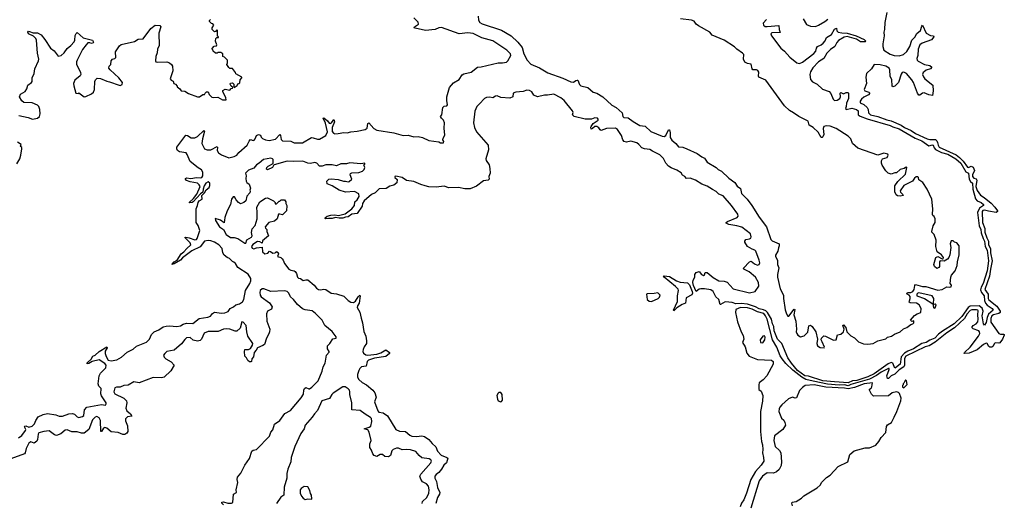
# Model space of a CAD drawing. Extents: x 2528690 to 2677062, y 911844 to 1023253.
# Tile 71 of 145: x 2584975 to 2595946, y 965513 to 970905. Entities that reach past the tile are written whole.
import ezdxf

# ---------------------------------------------------------------- set-up
doc = ezdxf.new("R2010")
doc.units = 0

msp = doc.modelspace()

# ---------------------------------------------------------------- linework, layer by layer
at = {"layer": '0CON10XD'}
for points in [[(2586475, 967425), (2586525, 967447), (2586575, 967479), (2586607, 967487), (2586645, 967492), (2586725, 967485), (2586765, 967492), (2586795, 967510), (2586835, 967521), (2586905, 967518), (2586975, 967572), (2587071, 967589), (2587100, 967600), (2587125, 967631), (2587145, 967643), (2587225, 967632), (2587262, 967638), (2587297, 967653), (2587321, 967685), (2587357, 967703), (2587385, 967725), (2587424, 967736), (2587459, 967761), (2587472, 967785), (2587492, 967885), (2587538, 967962), (2587549, 967995), (2587549, 968019), (2587519, 968069), (2587405, 968143), (2587381, 968185), (2587361, 968201), (2587345, 968209), (2587314, 968244), (2587285, 968254), (2587255, 968280), (2587239, 968305), (2587230, 968355), (2587195, 968395), (2587146, 968426), (2587105, 968440), (2587075, 968443), (2587036, 968434), (2586985, 968373), (2586892, 968328), (2586790, 968250), (2586765, 968224), (2586695, 968182), (2586672, 968175), (2586698, 968205), (2586728, 968222), (2586775, 968294), (2586805, 968316), (2586836, 968355), (2586881, 968395), (2586876, 968416), (2586815, 968478), (2586825, 968481), (2586865, 968472), (2586925, 968451), (2586944, 968455), (2586952, 968465), (2586981, 968555), (2586962, 968612), (2586943, 968643), (2586943, 968795), (2586958, 968832), (2586962, 968868), (2586975, 968885), (2587007, 968903), (2587005, 968945), (2587035, 968975), (2587051, 969009), (2587085, 969035), (2587093, 969055), (2587094, 969084), (2587075, 969096), (2587048, 969082), (2587029, 969051), (2587018, 969015), (2587017, 968983), (2586990, 968965), (2586909, 968875), (2586895, 968865), (2586872, 968862), (2586862, 968865), (2586910, 968910), (2586949, 968961), (2586986, 969046), (2586975, 969065), (2586955, 969081), (2586875, 969097), (2586835, 969112), (2586822, 969125), (2586824, 969135), (2586835, 969141), (2586883, 969133), (2586945, 969145), (2586985, 969141), (2587005, 969146), (2587017, 969165), (2587017, 969205), (2587000, 969230), (2586965, 969253), (2586875, 969325), (2586842, 969402), (2586829, 969419), (2586755, 969433), (2586735, 969448), (2586725, 969464), (2586727, 969485), (2586825, 969616), (2586845, 969615), (2586885, 969587), (2586925, 969588), (2586956, 969604), (2587028, 969668), (2587033, 969663), (2587012, 969578), (2587006, 969526), (2587035, 969465), (2587063, 969453), (2587105, 969454), (2587175, 969491), (2587180, 969485), (2587177, 969445), (2587191, 969421), (2587225, 969398), (2587305, 969364), (2587365, 969378), (2587395, 969395), (2587418, 969425), (2587509, 969505), (2587530, 969550), (2587545, 969569), (2587575, 969559), (2587588, 969562), (2587600, 969575), (2587615, 969615), (2587635, 969623), (2587658, 969618), (2587664, 969594), (2587680, 969580), (2587715, 969564), (2587755, 969559), (2587827, 969573), (2587875, 969624), (2587882, 969615), (2587890, 969570), (2587904, 969555), (2587995, 969552), (2588035, 969533), (2588127, 969533), (2588225, 969590), (2588245, 969589), (2588295, 969571), (2588315, 969571), (2588385, 969613), (2588405, 969655), (2588382, 969752), (2588357, 969805), (2588365, 969810), (2588405, 969777), (2588425, 969751), (2588435, 969748), (2588450, 969755), (2588475, 969792), (2588482, 969765), (2588458, 969702), (2588458, 969658), (2588470, 969640), (2588485, 969633), (2588523, 969637), (2588585, 969646), (2588625, 969644), (2588665, 969656), (2588735, 969661), (2588825, 969679), (2588847, 969695), (2588855, 969749), (2588865, 969756), (2588921, 969691), (2588955, 969672), (2589145, 969644), (2589246, 969614), (2589305, 969616), (2589368, 969598), (2589415, 969604), (2589465, 969590), (2589535, 969559), (2589644, 969544), (2589665, 969531), (2589697, 969533), (2589700, 969545), (2589690, 969565), (2589692, 969585), (2589713, 969617), (2589704, 969696), (2589710, 969755), (2589696, 969785), (2589673, 969805), (2589664, 969825), (2589677, 969845), (2589691, 969925), (2589705, 969941), (2589734, 969946), (2589743, 969955), (2589734, 970004), (2589735, 970045), (2589763, 970147), (2589809, 970201), (2589871, 970239), (2589905, 970289), (2589925, 970300), (2590005, 970320), (2590075, 970377), (2590115, 970380), (2590305, 970424), (2590355, 970424), (2590398, 970432), (2590415, 970445), (2590447, 970505), (2590443, 970525), (2590403, 970563), (2590245, 970667), (2590125, 970702), (2590029, 970749), (2589968, 970758), (2589873, 970745), (2589675, 970819), (2589645, 970815), (2589605, 970794), (2589495, 970784), (2589380, 970810), (2589371, 970815), (2589374, 970825), (2589417, 970853), (2589416, 970876), (2589366, 970926)], [(2590083, 970945), (2590088, 970898), (2590102, 970872), (2590127, 970857), (2590345, 970787), (2590450, 970725), (2590526, 970655), (2590573, 970595), (2590591, 970525), (2590628, 970455), (2590670, 970410), (2590765, 970369), (2590861, 970311), (2591025, 970253), (2591115, 970211), (2591145, 970209), (2591172, 970225), (2591185, 970232), (2591195, 970230), (2591212, 970182), (2591227, 970167), (2591305, 970148), (2591365, 970097), (2591405, 970085), (2591474, 970045), (2591572, 969952), (2591621, 969925), (2591656, 969896), (2591687, 969865), (2591697, 969825), (2591705, 969814), (2591755, 969812), (2591809, 969769), (2591885, 969726), (2591945, 969716), (2592009, 969659), (2592135, 969605), (2592156, 969604), (2592175, 969615), (2592205, 969677), (2592215, 969677), (2592224, 969645), (2592223, 969593), (2592240, 969560), (2592287, 969525), (2592316, 969486), (2592365, 969483), (2592410, 969465), (2592525, 969414), (2592575, 969375), (2592605, 969362), (2592636, 969316), (2592735, 969258), (2592756, 969236), (2592795, 969215), (2592877, 969137), (2592945, 969090), (2592970, 969050), (2593005, 969023), (2593018, 968968), (2593082, 968902), (2593134, 968835), (2593215, 968704), (2593297, 968595), (2593343, 968455), (2593361, 968441), (2593437, 968405), (2593439, 968385), (2593428, 968362), (2593422, 968325), (2593395, 968281), (2593395, 968265), (2593417, 968225), (2593419, 968175), (2593435, 968140), (2593417, 968065), (2593420, 968035), (2593450, 967905), (2593486, 967835), (2593484, 967795), (2593505, 967671), (2593519, 967625), (2593535, 967598), (2593545, 967599), (2593605, 967678), (2593610, 967675), (2593601, 967615), (2593623, 967545), (2593632, 967455), (2593628, 967425), (2593633, 967405), (2593647, 967387), (2593675, 967370), (2593715, 967380), (2593755, 967420), (2593767, 967493), (2593785, 967501), (2593805, 967483), (2593847, 967425), (2593863, 967345), (2593857, 967295), (2593865, 967270), (2593895, 967252), (2593940, 967245), (2593942, 967255), (2593918, 967312), (2593904, 967336), (2593910, 967355), (2593935, 967379), (2593955, 967377), (2594041, 967331), (2594073, 967337), (2594087, 967393), (2594125, 967399), (2594154, 967426), (2594160, 967455), (2594148, 967495), (2594155, 967502), (2594181, 967475), (2594191, 967425), (2594235, 967379), (2594277, 967357), (2594322, 967315), (2594375, 967292), (2594425, 967287), (2594486, 967294), (2594535, 967324), (2594625, 967348), (2594646, 967364), (2594688, 967375), (2594722, 967398), (2594786, 967425), (2594822, 967458), (2594860, 967475), (2594905, 967508), (2594928, 967515), (2594938, 967525), (2594938, 967548), (2594915, 967540), (2594900, 967555), (2594945, 967608), (2594975, 967627), (2595015, 967640), (2595019, 967685), (2594998, 967725), (2594968, 967745), (2594898, 967748), (2594887, 967757), (2594889, 967771), (2594898, 967795), (2594897, 967817), (2594885, 967834), (2594863, 967845), (2594860, 967855), (2594875, 967862), (2594905, 967862), (2594925, 967875), (2594941, 967895), (2594947, 967943), (2594955, 967951), (2595035, 967932), (2595072, 967932), (2595205, 967890), (2595253, 967897), (2595305, 967927), (2595335, 967922), (2595354, 967926), (2595356, 967946), (2595342, 967965), (2595350, 968035), (2595358, 968055), (2595400, 968105), (2595420, 968165), (2595423, 968205), (2595443, 968285), (2595442, 968385), (2595415, 968418), (2595390, 968425), (2595375, 968440), (2595355, 968440), (2595343, 968405), (2595349, 968365), (2595339, 968285), (2595329, 968255), (2595312, 968235), (2595275, 968212), (2595230, 968215), (2595223, 968207), (2595222, 968155), (2595215, 968142), (2595195, 968130), (2595168, 968155), (2595161, 968175), (2595183, 968255), (2595205, 968263), (2595255, 968238), (2595265, 968240), (2595270, 968255), (2595247, 968285), (2595196, 968315), (2595184, 968375), (2595185, 968445), (2595165, 968510), (2595140, 968535), (2595138, 968545), (2595154, 968606), (2595177, 968645), (2595174, 968685), (2595165, 968710), (2595150, 968720), (2595144, 968734), (2595150, 968795), (2595137, 968905), (2595087, 969015), (2595038, 969088), (2594995, 969120), (2594990, 969145), (2594982, 969152), (2594965, 969151), (2594945, 969139), (2594924, 969106), (2594825, 969055), (2594785, 968995), (2594790, 968980), (2594816, 968955), (2594818, 968945), (2594785, 968939), (2594755, 968941), (2594742, 968952), (2594727, 968985), (2594726, 969054), (2594760, 969100), (2594845, 969181), (2594860, 969255), (2594855, 969260), (2594845, 969258), (2594830, 969245), (2594786, 969234), (2594745, 969198), (2594725, 969198), (2594685, 969183), (2594650, 969195), (2594625, 969218), (2594584, 969284), (2594578, 969305), (2594578, 969332), (2594590, 969355), (2594640, 969370), (2594650, 969395), (2594647, 969405), (2594603, 969417), (2594535, 969394), (2594315, 969473), (2594256, 969525), (2594236, 969576), (2594206, 969606), (2594071, 969691), (2594005, 969716), (2593960, 969720), (2593935, 969713), (2593927, 969693), (2593934, 969625), (2593922, 969598), (2593915, 969591), (2593905, 969593), (2593870, 969650), (2593815, 969704), (2593770, 969730), (2593760, 969775), (2593655, 969824), (2593597, 969865), (2593553, 969893), (2593495, 969945), (2593289, 970229), (2593212, 970265), (2593206, 970276), (2593209, 970319), (2593199, 970339), (2593185, 970346), (2593145, 970345), (2593135, 970355), (2593125, 970407), (2593083, 970415), (2593055, 970430), (2593041, 970465), (2593044, 970515), (2593030, 970530), (2592966, 970575), (2592941, 970601), (2592825, 970675), (2592691, 970731), (2592665, 970765), (2592537, 970835), (2592512, 970855), (2592489, 970889), (2592460, 970900), (2592339, 970915)], [(2593703, 970913), (2593741, 970851), (2593785, 970831), (2593841, 970829), (2593877, 970843), (2593945, 970885), (2593981, 970909)], [(2594636, 970985), (2594616, 970875), (2594612, 970795), (2594604, 970765), (2594607, 970725), (2594594, 970634), (2594593, 970605), (2594604, 970565), (2594675, 970521), (2594720, 970505), (2594775, 970500), (2594824, 970515), (2594860, 970550), (2594894, 970605), (2594916, 970675), (2594949, 970711), (2594971, 970749), (2595013, 970785), (2595025, 970832), (2595035, 970842), (2595075, 970755), (2595125, 970729), (2595155, 970726), (2595159, 970715), (2595135, 970681), (2595029, 970641), (2595006, 970625), (2594986, 970575), (2594983, 970505), (2594972, 970472), (2594974, 970455), (2594985, 970441), (2595055, 970404), (2595115, 970392), (2595137, 970377), (2595122, 970358), (2595075, 970340), (2595052, 970325), (2595042, 970315), (2595036, 970295), (2595045, 970266), (2595062, 970245), (2595148, 970175), (2595153, 970113), (2595145, 970059), (2595105, 970067), (2595052, 970088), (2595036, 970084), (2595005, 970062), (2594993, 970063), (2594977, 970087), (2594935, 970203), (2594915, 970235), (2594855, 970304), (2594825, 970319), (2594809, 970315), (2594795, 970297), (2594767, 970203), (2594725, 970162), (2594705, 970156), (2594698, 970168), (2594691, 970235), (2594673, 970275), (2594670, 970345), (2594664, 970364), (2594625, 970387), (2594562, 970402), (2594494, 970406), (2594465, 970356), (2594410, 970305), (2594401, 970265), (2594411, 970195), (2594385, 970125), (2594392, 970112), (2594436, 970095), (2594447, 970085), (2594433, 970065), (2594380, 970040), (2594355, 970018), (2594339, 969995), (2594339, 969979), (2594379, 969959), (2594416, 969925), (2594429, 969905), (2594433, 969865), (2594455, 969845), (2594535, 969825), (2594635, 969787), (2594686, 969776), (2594798, 969728), (2594835, 969703), (2594909, 969669), (2594955, 969635), (2595085, 969575), (2595115, 969568), (2595178, 969568), (2595195, 969555), (2595203, 969537), (2595209, 969505), (2595221, 969485), (2595408, 969398), (2595448, 969368), (2595488, 969328), (2595535, 969259), (2595545, 969257), (2595575, 969272), (2595599, 969259), (2595614, 969225), (2595592, 969175), (2595592, 969155), (2595605, 969138), (2595631, 969131), (2595641, 969115), (2595629, 969045), (2595645, 968999), (2595679, 968949), (2595722, 968922), (2595798, 968858), (2595842, 968815), (2595871, 968775), (2595869, 968765), (2595855, 968757), (2595769, 968769), (2595725, 968783), (2595705, 968777), (2595699, 968765), (2595703, 968645), (2595729, 968575), (2595729, 968535), (2595752, 968472), (2595768, 968435), (2595770, 968395), (2595793, 968355), (2595791, 968305), (2595811, 968215), (2595791, 968125), (2595781, 968045), (2595727, 967895), (2595765, 967845), (2595766, 967795), (2595772, 967782), (2595861, 967711), (2595900, 967655), (2595899, 967641), (2595885, 967628), (2595825, 967616), (2595805, 967602), (2595794, 967575), (2595795, 967532), (2595885, 967408), (2595905, 967398), (2595938, 967398), (2595944, 967395), (2595946, 967386), (2595926, 967344), (2595895, 967304), (2595883, 967297), (2595845, 967301), (2595835, 967296), (2595818, 967262), (2595806, 967254), (2595785, 967255), (2595775, 967261), (2595755, 967295), (2595745, 967299)], [(2584965, 969837), (2585070, 969815), (2585116, 969796), (2585175, 969807), (2585197, 969825), (2585203, 969855), (2585200, 969905), (2585189, 969935), (2585175, 969950), (2585115, 969976), (2585020, 969980), (2584999, 969999), (2584974, 970045), (2584985, 970073), (2585036, 970105), (2585056, 970135), (2585064, 970176), (2585108, 970205), (2585113, 970217), (2585113, 970255), (2585137, 970303), (2585144, 970355), (2585186, 970445), (2585187, 970465), (2585173, 970533), (2585163, 970675), (2585155, 970695), (2585129, 970719), (2585073, 970745), (2585066, 970765), (2585073, 970777), (2585085, 970774), (2585125, 970759), (2585175, 970757), (2585215, 970734), (2585254, 970684), (2585317, 970587), (2585358, 970558), (2585405, 970497), (2585437, 970505), (2585469, 970535), (2585505, 970584), (2585544, 970615), (2585582, 970658), (2585591, 970675), (2585593, 970727), (2585605, 970752), (2585615, 970760), (2585682, 970702), (2585787, 970675), (2585796, 970655), (2585792, 970645), (2585775, 970640), (2585755, 970648), (2585735, 970647), (2585714, 970626), (2585676, 970574), (2585614, 970455), (2585607, 970435), (2585607, 970407), (2585653, 970315), (2585658, 970295), (2585650, 970280), (2585589, 970231), (2585576, 970194), (2585577, 970167), (2585600, 970085), (2585625, 970082), (2585635, 970090), (2585693, 970043), (2585712, 970048), (2585775, 970078), (2585798, 970095), (2585807, 970125), (2585812, 970215), (2585820, 970235), (2585838, 970252), (2585875, 970248), (2585945, 970218), (2585975, 970212), (2586083, 970173), (2586095, 970170), (2586118, 970182), (2586120, 970205), (2586078, 970255), (2585982, 970345), (2585970, 970365), (2585972, 970385), (2585990, 970405), (2585993, 970447), (2586010, 970465), (2586035, 970472), (2586047, 970483), (2586042, 970545), (2586087, 970613), (2586105, 970628), (2586255, 970660), (2586295, 970686), (2586349, 970691), (2586437, 970805), (2586485, 970842), (2586535, 970839), (2586546, 970826), (2586526, 970755), (2586528, 970615), (2586512, 970575), (2586508, 970535), (2586491, 970495), (2586487, 970445), (2586493, 970435), (2586505, 970432), (2586615, 970436), (2586644, 970424), (2586666, 970406)], [(2586666, 970406), (2586677, 970385), (2586683, 970335), (2586652, 970245), (2586662, 970232), (2586685, 970220), (2586692, 970192), (2586710, 970185), (2586730, 970165), (2586730, 970155), (2586760, 970135), (2586773, 970113), (2586815, 970108), (2586855, 970081), (2586955, 970043), (2586977, 970043), (2587015, 970070), (2587035, 970070), (2587040, 970085), (2587055, 970100), (2587075, 970100), (2587085, 970070), (2587115, 970042), (2587135, 970038), (2587182, 970042), (2587235, 970012), (2587275, 970010), (2587272, 970035), (2587238, 970105), (2587240, 970115), (2587265, 970130), (2587315, 970120), (2587332, 970138), (2587345, 970140), (2587348, 970148), (2587332, 970162), (2587320, 970185), (2587325, 970198), (2587345, 970200), (2587360, 970185), (2587360, 970155), (2587365, 970150), (2587398, 970172), (2587405, 970190), (2587418, 970192), (2587428, 970202), (2587430, 970235), (2587450, 970255), (2587450, 970265), (2587382, 970302), (2587380, 970315), (2587345, 970360), (2587315, 970360), (2587305, 970370), (2587282, 970405), (2587290, 970425), (2587290, 970455), (2587258, 970488), (2587240, 970495), (2587240, 970525), (2587215, 970540), (2587185, 970540), (2587175, 970530), (2587155, 970530), (2587130, 970555), (2587128, 970568), (2587120, 970575), (2587120, 970585), (2587142, 970608), (2587168, 970612), (2587170, 970625), (2587158, 970665), (2587160, 970695), (2587175, 970710), (2587188, 970702), (2587190, 970715), (2587180, 970725), (2587180, 970785), (2587170, 970790), (2587158, 970772), (2587145, 970770), (2587120, 970795), (2587120, 970815), (2587140, 970845), (2587128, 970858), (2587112, 970862), (2587090, 970885), (2587090, 970895), (2587100, 970905)], [(2593296, 970905), (2593258, 970865), (2593262, 970845), (2593280, 970830), (2593305, 970827), (2593435, 970840), (2593436, 970796), (2593448, 970762), (2593355, 970758), (2593345, 970745), (2593352, 970725), (2593455, 970587), (2593495, 970553), (2593555, 970485), (2593633, 970423), (2593665, 970417), (2593699, 970431), (2593822, 970528), (2593844, 970555), (2593854, 970586), (2593864, 970606), (2593906, 970624), (2593928, 970642), (2593951, 970669), (2593966, 970705), (2594020, 970740), (2594055, 970799), (2594075, 970809), (2594080, 970780), (2594095, 970765), (2594135, 970757), (2594195, 970755), (2594296, 970725), (2594383, 970685), (2594403, 970665), (2594395, 970657), (2594345, 970657), (2594297, 970687), (2594193, 970717), (2594160, 970710), (2594099, 970671), (2594080, 970650), (2594057, 970605), (2594009, 970571), (2593970, 970530), (2593935, 970471), (2593877, 970433), (2593813, 970367), (2593787, 970323), (2593780, 970295), (2593788, 970238), (2593810, 970210), (2593860, 970185), (2593921, 970131), (2593996, 970105), (2594013, 970083), (2594038, 970018), (2594053, 970003), (2594085, 970009), (2594112, 970025), (2594121, 970045), (2594117, 970085), (2594125, 970093), (2594155, 970079), (2594185, 970094), (2594205, 970094), (2594211, 970085), (2594211, 970025), (2594189, 969975), (2594185, 969935), (2594177, 969915), (2594182, 969905), (2594245, 969919), (2594300, 969905), (2594319, 969889), (2594318, 969845), (2594339, 969829), (2594419, 969799), (2594674, 969725), (2594705, 969709), (2594775, 969688), (2594951, 969585)], [(2594951, 969585), (2595025, 969553), (2595105, 969497), (2595145, 969508), (2595153, 969505), (2595165, 969475), (2595179, 969459), (2595245, 969425), (2595315, 969407), (2595406, 969355), (2595461, 969305), (2595517, 969207), (2595545, 969194), (2595556, 969125), (2595570, 969100), (2595592, 969082), (2595596, 969016), (2595626, 968906), (2595644, 968884), (2595689, 968865), (2595714, 968845), (2595715, 968835), (2595668, 968802), (2595647, 968755), (2595667, 968607), (2595686, 968566), (2595689, 968529), (2595709, 968465), (2595724, 968434), (2595733, 968375), (2595753, 968335), (2595768, 968215), (2595753, 968105), (2595709, 967965), (2595687, 967923), (2595682, 967892), (2595690, 967865), (2595722, 967825), (2595725, 967775), (2595736, 967746), (2595755, 967724), (2595809, 967685), (2595821, 967665), (2595769, 967621), (2595754, 967586), (2595745, 967528), (2595725, 967500), (2595713, 967513), (2595699, 967605), (2595710, 967655), (2595698, 967688), (2595665, 967716), (2595565, 967710), (2595543, 967697), (2595471, 967595), (2595387, 967513), (2595258, 967432), (2595212, 967398), (2595172, 967355), (2595117, 967333), (2595075, 967306), (2595025, 967296), (2594934, 967235), (2594870, 967210), (2594833, 967187), (2594795, 967145), (2594784, 967065), (2594735, 967022), (2594725, 967021), (2594704, 967074), (2594685, 967083), (2594652, 967068), (2594495, 966955), (2594425, 966924), (2594304, 966884), (2594255, 966879), (2594205, 966857), (2594055, 966867), (2593925, 966879), (2593765, 966931), (2593725, 966935), (2593640, 966995), (2593573, 967075), (2593535, 967135), (2593468, 967295), (2593420, 967345), (2593381, 967435), (2593376, 967485), (2593362, 967515), (2593352, 967565), (2593309, 967639), (2593289, 967659), (2593262, 967672), (2593215, 967682), (2593175, 967705), (2593085, 967732), (2593015, 967742), (2592955, 967737), (2592912, 967752), (2592875, 967755), (2592835, 967758), (2592785, 967728), (2592780, 967730), (2592766, 967786), (2592731, 967815), (2592701, 967875), (2592675, 967893), (2592605, 967906), (2592565, 967905), (2592545, 967899), (2592514, 967874), (2592481, 967941), (2592475, 967975), (2592479, 968001), (2592498, 968035), (2592499, 968065), (2592511, 968085), (2592546, 968096), (2592570, 968065), (2592595, 968054), (2592605, 968061), (2592614, 968086), (2592635, 968086), (2592701, 968031), (2592765, 967995), (2592825, 967991), (2592858, 967978), (2592925, 967903), (2593105, 967860), (2593168, 967875), (2593210, 967935), (2593206, 967975), (2593173, 968033), (2593102, 968092), (2593044, 968124), (2593040, 968135), (2593108, 968205), (2593125, 968213), (2593162, 968182), (2593195, 968169), (2593213, 968175), (2593221, 968195), (2593216, 968225), (2593176, 968325), (2593165, 968336), (2593135, 968346), (2593086, 968375), (2593056, 968425), (2593054, 968435), (2593065, 968453), (2593105, 968460), (2593120, 968470), (2593126, 968485), (2593119, 968519), (2593020, 968590), (2592966, 968606), (2592875, 968622), (2592848, 968635), (2592846, 968645), (2592862, 968655), (2592971, 968699), (2592980, 968715), (2592976, 968735), (2592905, 968834), (2592815, 968940), (2592765, 968961), (2592735, 968989), (2592695, 969012), (2592635, 969049), (2592575, 969071), (2592505, 969114), (2592445, 969137), (2592405, 969134), (2592385, 969156), (2592361, 969171), (2592345, 969197), (2592297, 969227), (2592235, 969252), (2592205, 969271), (2592175, 969305), (2592147, 969357), (2592108, 969398), (2592025, 969438), (2591995, 969459), (2591935, 969465), (2591906, 969475), (2591875, 969515), (2591851, 969531), (2591785, 969551), (2591735, 969538), (2591712, 969545), (2591696, 969565), (2591682, 969615), (2591635, 969679), (2591615, 969696), (2591515, 969690), (2591455, 969669), (2591443, 969675), (2591429, 969699), (2591405, 969713), (2591385, 969713), (2591358, 969692), (2591344, 969685), (2591337, 969705), (2591341, 969715), (2591365, 969747), (2591419, 969785), (2591421, 969795), (2591414, 969805), (2591385, 969810), (2591345, 969797), (2591275, 969797), (2591154, 969825), (2591134, 969845), (2591141, 969869), (2591135, 969888), (2591040, 970005), (2591005, 970032), (2590925, 970074), (2590857, 970063), (2590823, 970063), (2590745, 970046), (2590704, 970064), (2590682, 970102), (2590654, 970115), (2590625, 970120), (2590585, 970103), (2590504, 970096), (2590473, 970087), (2590468, 970045), (2590435, 970031), (2590335, 970037), (2590295, 970054), (2590275, 970053), (2590245, 970032), (2590215, 970040), (2590175, 970036), (2590154, 970025), (2590098, 969968), (2590067, 969935), (2590045, 969885), (2590031, 969755), (2590042, 969702), (2590066, 969656), (2590194, 969504), (2590198, 969455), (2590167, 969355), (2590172, 969335), (2590205, 969285), (2590215, 969245), (2590217, 969193), (2590203, 969155), (2590205, 969125), (2590195, 969114), (2590143, 969107), (2590065, 969049), (2589995, 969019), (2589935, 969019), (2589865, 969035), (2589755, 969029), (2589705, 969049), (2589615, 969036), (2589535, 969042), (2589493, 969053), (2589445, 969066), (2589365, 969100), (2589285, 969111), (2589235, 969146), (2589165, 969160), (2589154, 969156), (2589154, 969145), (2589182, 969122), (2589178, 969085), (2589145, 969059), (2589101, 969049), (2589058, 969022), (2588981, 969019), (2588936, 968975), (2588895, 968957), (2588812, 968885), (2588796, 968855), (2588791, 968825), (2588735, 968744), (2588675, 968736), (2588635, 968707), (2588605, 968704), (2588575, 968692), (2588535, 968691), (2588495, 968700), (2588455, 968688), (2588415, 968690), (2588385, 968683), (2588378, 968688), (2588378, 968695), (2588402, 968715), (2588440, 968725), (2588485, 968729), (2588527, 968723), (2588600, 968740), (2588675, 968797), (2588707, 968835), (2588710, 968875), (2588735, 968898), (2588758, 968935), (2588754, 968964), (2588705, 968989), (2588605, 968982), (2588535, 969003), (2588455, 969051), (2588402, 969075), (2588398, 969105), (2588418, 969125), (2588445, 969129), (2588525, 969124), (2588584, 969104), (2588606, 969106), (2588635, 969096), (2588645, 969100), (2588676, 969125), (2588657, 969175), (2588661, 969189), (2588674, 969196), (2588755, 969202), (2588793, 969217), (2588812, 969235), (2588821, 969255), (2588810, 969285), (2588820, 969295), (2588820, 969305), (2588775, 969296), (2588655, 969308), (2588615, 969299), (2588555, 969298), (2588505, 969275), (2588455, 969285), (2588385, 969286), (2588345, 969271), (2588315, 969273), (2588284, 969305), (2588265, 969314), (2588215, 969303), (2588185, 969305), (2588128, 969328), (2588025, 969322), (2587954, 969326), (2587812, 969288), (2587802, 969278), (2587792, 969255), (2587735, 969230), (2587725, 969240), (2587728, 969255), (2587745, 969272), (2587798, 969302), (2587798, 969345), (2587790, 969355), (2587775, 969359), (2587691, 969345), (2587645, 969305), (2587613, 969287), (2587585, 969248), (2587525, 969227), (2587491, 969195), (2587500, 969165), (2587494, 969135), (2587498, 969105), (2587505, 969090), (2587531, 969071), (2587546, 969025), (2587538, 969005), (2587543, 968993), (2587540, 968975), (2587504, 968936), (2587494, 968885), (2587474, 968866), (2587435, 968853), (2587412, 968865), (2587386, 968896), (2587369, 968929), (2587355, 968928), (2587335, 968902), (2587322, 968845), (2587285, 968773), (2587261, 968701), (2587255, 968640), (2587211, 968671), (2587152, 968688), (2587158, 968665), (2587201, 968595), (2587246, 968566), (2587275, 968511), (2587324, 968475), (2587365, 968478), (2587405, 968465), (2587485, 968413), (2587495, 968412), (2587505, 968450), (2587558, 968482), (2587565, 968495), (2587556, 968534), (2587564, 968574), (2587599, 968611), (2587620, 968685), (2587622, 968755), (2587616, 968815), (2587652, 968875), (2587715, 968916), (2587735, 968918), (2587802, 968885), (2587820, 968865), (2587822, 968852), (2587835, 968850), (2587865, 968880), (2587875, 968880), (2587890, 968895), (2587925, 968897), (2587940, 968875), (2587940, 968855), (2587952, 968832), (2587948, 968772), (2587905, 968728), (2587873, 968737), (2587860, 968735), (2587842, 968685), (2587815, 968660), (2587752, 968645), (2587710, 968595), (2587712, 968582), (2587727, 968567), (2587728, 968545), (2587748, 968495), (2587681, 968439), (2587675, 968412), (2587649, 968429), (2587625, 968431), (2587571, 968399), (2587558, 968375), (2587565, 968356), (2587585, 968350), (2587615, 968363), (2587675, 968367), (2587679, 968315), (2587705, 968296), (2587738, 968302), (2587757, 968323), (2587771, 968321), (2587795, 968302), (2587820, 968305), (2587835, 968320), (2587845, 968310), (2587855, 968310), (2587860, 968295), (2587848, 968265), (2587885, 968252), (2587899, 968239), (2587912, 968222), (2587925, 968185), (2587975, 968124), (2587995, 968111), (2588035, 968104), (2588045, 968097), (2588061, 968075), (2588071, 968035), (2588081, 968025), (2588105, 968019), (2588135, 967999), (2588164, 968006), (2588185, 968003), (2588257, 967945), (2588282, 967912), (2588305, 967898), (2588325, 967892), (2588365, 967902), (2588385, 967898), (2588445, 967855), (2588505, 967850), (2588585, 967821), (2588635, 967775)], [(2584943, 969297), (2584977, 969355), (2584988, 969395), (2585000, 969465), (2584998, 969478), (2584980, 969495), (2584988, 969502), (2584990, 969515), (2584951, 969541)], [(2592265, 967658), (2592258, 967665), (2592306, 967764), (2592303, 967825), (2592317, 967887), (2592311, 967901), (2592281, 967931), (2592154, 968035), (2592148, 968045), (2592155, 968050), (2592215, 968041), (2592295, 967994), (2592335, 967979), (2592415, 967972), (2592438, 967948), (2592468, 967875), (2592471, 967855), (2592465, 967838), (2592402, 967805), (2592395, 967743), (2592355, 967731), (2592296, 967694), (2592265, 967658)], [(2587244, 965495), (2587228, 965515), (2587226, 965525), (2587245, 965531), (2587295, 965516), (2587335, 965516), (2587349, 965521), (2587359, 965615), (2587392, 965635), (2587386, 965665), (2587404, 965745), (2587399, 965779), (2587403, 965805), (2587439, 965851), (2587485, 965938), (2587537, 966013), (2587563, 966095), (2587576, 966104), (2587615, 966115), (2587758, 966262), (2587775, 966305), (2587797, 966333), (2587813, 966397), (2587872, 966438), (2587928, 966515), (2587991, 966549), (2588112, 966688), (2588139, 966731), (2588140, 966775), (2588148, 966795), (2588165, 966804), (2588195, 966789), (2588205, 966791), (2588231, 966809), (2588300, 966880), (2588344, 966986), (2588355, 967035), (2588380, 967075), (2588394, 967166), (2588422, 967198), (2588423, 967205), (2588405, 967235), (2588405, 967268), (2588431, 967295), (2588465, 967346), (2588500, 967355), (2588501, 967371), (2588458, 967428), (2588375, 967495), (2588344, 967555), (2588270, 967630), (2588235, 967658), (2588155, 967669), (2588125, 967683), (2588070, 967730), (2588027, 967785), (2587994, 967814), (2587975, 967855), (2587955, 967874), (2587925, 967882), (2587775, 967875), (2587695, 967906), (2587675, 967903), (2587655, 967885), (2587649, 967865), (2587655, 967833), (2587667, 967815), (2587758, 967748), (2587787, 967703), (2587781, 967679), (2587735, 967655), (2587726, 967625), (2587730, 967545), (2587761, 967455), (2587760, 967425), (2587751, 967401), (2587724, 967355), (2587701, 967285), (2587685, 967272), (2587625, 967248), (2587610, 967220), (2587586, 967195), (2587579, 967145), (2587563, 967125), (2587559, 967095), (2587549, 967091), (2587535, 967092), (2587517, 967105), (2587501, 967135), (2587482, 967155), (2587479, 967205), (2587485, 967229), (2587525, 967229), (2587545, 967239), (2587568, 967275), (2587571, 967295), (2587518, 967375), (2587505, 967425), (2587497, 967495), (2587465, 967534), (2587451, 967535), (2587430, 967465), (2587395, 967433), (2587375, 967431), (2587315, 967455), (2587275, 967459), (2587245, 967455), (2587185, 967429), (2587075, 967430), (2587029, 967411), (2587000, 967345), (2586985, 967328), (2586955, 967320), (2586908, 967332), (2586873, 967363), (2586835, 967357), (2586815, 967341), (2586779, 967291), (2586695, 967221), (2586615, 967206), (2586591, 967185), (2586579, 967165), (2586585, 967143), (2586605, 967124), (2586662, 967092), (2586698, 967055), (2586658, 966992), (2586585, 966920), (2586555, 966912), (2586463, 966917), (2586305, 966855), (2586245, 966869), (2586185, 966832), (2586135, 966825), (2586095, 966807), (2586055, 966809), (2586035, 966799), (2586023, 966755), (2586034, 966735), (2586135, 966687), (2586165, 966655), (2586169, 966635), (2586159, 966575), (2586168, 966545), (2586210, 966510), (2586226, 966485), (2586175, 966477), (2586154, 966455), (2586154, 966434), (2586178, 966378), (2586179, 966315), (2586170, 966295), (2586145, 966280), (2586125, 966280), (2586074, 966304), (2585995, 966309), (2585945, 966350), (2585925, 966357), (2585908, 966352), (2585885, 966314), (2585880, 966315), (2585876, 966436), (2585861, 966465), (2585835, 966480), (2585815, 966475), (2585785, 966445), (2585745, 966336), (2585695, 966296), (2585665, 966295), (2585615, 966311), (2585555, 966310), (2585505, 966334), (2585483, 966327), (2585435, 966289), (2585385, 966271), (2585364, 966275), (2585305, 966321), (2585245, 966313), (2585188, 966298), (2585180, 966285), (2585175, 966225), (2585167, 966205), (2585135, 966184), (2585098, 966198), (2585076, 966184), (2585047, 966123), (2585037, 966075), (2585029, 966065), (2584875, 966008)], [(2592015, 967763), (2592090, 967795), (2592105, 967810), (2592110, 967835), (2592085, 967860), (2592045, 967852), (2591965, 967850), (2591960, 967845), (2591968, 967785), (2591990, 967765), (2592015, 967763)], [(2595165, 967690), (2595175, 967694), (2595188, 967725), (2595175, 967732), (2595165, 967730), (2595158, 967738), (2595162, 967795), (2595142, 967825), (2594995, 967859), (2594983, 967857), (2594970, 967845), (2594970, 967825), (2595055, 967796), (2595148, 967738), (2595157, 967695), (2595165, 967690)], [(2588635, 967775), (2588665, 967754), (2588695, 967752), (2588715, 967768), (2588745, 967815), (2588765, 967833), (2588768, 967828), (2588757, 967745), (2588739, 967715), (2588737, 967695), (2588764, 967645), (2588778, 967578), (2588796, 967526), (2588809, 967429), (2588832, 967375), (2588841, 967325), (2588839, 967295), (2588813, 967257), (2588803, 967227), (2588800, 967205), (2588807, 967187), (2588830, 967170), (2588855, 967165), (2588955, 967176), (2589000, 967190), (2589056, 967226), (2589094, 967195), (2589097, 967185), (2589055, 967149), (2588929, 967131), (2588861, 967109), (2588847, 967093), (2588836, 967044), (2588785, 967034), (2588765, 967018), (2588752, 966995), (2588740, 966950), (2588738, 966918), (2588754, 966894), (2588791, 966861), (2588838, 966835), (2588908, 966775), (2588932, 966745), (2588948, 966695), (2588930, 966645), (2588964, 966544), (2588975, 966528), (2589025, 966523), (2589075, 966490), (2589165, 966336), (2589208, 966318), (2589275, 966315), (2589323, 966273), (2589345, 966262), (2589395, 966258), (2589455, 966267), (2589485, 966259), (2589535, 966226), (2589570, 966180), (2589612, 966142), (2589630, 966095), (2589671, 966051), (2589735, 966025), (2589745, 966016), (2589730, 965965), (2589701, 965939), (2589675, 965895), (2589645, 965856), (2589614, 965836), (2589602, 965815), (2589602, 965795), (2589618, 965755), (2589631, 965691), (2589657, 965635), (2589654, 965615), (2589631, 965579), (2589610, 965510)], [(2595745, 967299), (2595715, 967283), (2595645, 967226), (2595555, 967186), (2595500, 967185), (2595502, 967195), (2595565, 967255), (2595657, 967375), (2595672, 967405), (2595671, 967425), (2595661, 967435), (2595599, 967459), (2595585, 967475), (2595598, 967495), (2595631, 967515), (2595649, 967535), (2595655, 967565), (2595651, 967615), (2595655, 967658), (2595652, 967665), (2595635, 967671), (2595585, 967670), (2595565, 967663), (2595533, 967625), (2595502, 967575), (2595390, 967470), (2595305, 967415), (2595175, 967310), (2595110, 967270), (2595064, 967256), (2594848, 967152), (2594834, 967126), (2594835, 967055), (2594828, 967035), (2594775, 967000), (2594727, 966953), (2594684, 966935), (2594655, 966905), (2594644, 966904), (2594638, 966935), (2594663, 967005), (2594661, 967015), (2594655, 967018), (2594574, 966976), (2594523, 966937), (2594445, 966899), (2594235, 966836), (2594205, 966822), (2594165, 966833), (2594105, 966831), (2593975, 966841), (2593815, 966874), (2593734, 966894), (2593688, 966918), (2593588, 966998), (2593512, 967072), (2593469, 967125), (2593448, 967158), (2593413, 967255), (2593362, 967335), (2593302, 967565), (2593284, 967605), (2593265, 967629), (2593195, 967649), (2593135, 967678), (2593085, 967691), (2593005, 967698), (2592954, 967675), (2592951, 967641), (2592974, 967535), (2593014, 967424), (2593036, 967385), (2593042, 967342), (2593028, 967305), (2593059, 967259), (2593076, 967186), (2593104, 967154), (2593196, 967116), (2593350, 967110), (2593370, 967095), (2593371, 967085), (2593369, 967065), (2593299, 966935), (2593260, 966890), (2593216, 966855), (2593209, 966835), (2593212, 966782), (2593235, 966763), (2593254, 966714), (2593251, 966651), (2593231, 966535), (2593229, 966315), (2593242, 966202), (2593253, 966165), (2593256, 966115), (2593251, 966075), (2593264, 966025), (2593266, 965985), (2593235, 965939), (2593173, 965867), (2593121, 965779), (2593075, 965625), (2593045, 965552), (2593019, 965515), (2593002, 965475)], [(2584963, 966245), (2584999, 966271), (2585040, 966325), (2585044, 966336), (2585030, 966365), (2585033, 966375), (2585045, 966377), (2585075, 966361), (2585115, 966375), (2585139, 966401), (2585155, 966438), (2585182, 966478), (2585236, 966505), (2585285, 966514), (2585378, 966498), (2585415, 966485), (2585453, 966483), (2585521, 966509), (2585565, 966515), (2585585, 966507), (2585615, 966477), (2585635, 966470), (2585675, 966482), (2585688, 966492), (2585697, 966555), (2585722, 966585), (2585885, 966616), (2585932, 966608), (2585939, 966621), (2585938, 966635), (2585885, 966712), (2585878, 966735), (2585884, 966794), (2585855, 966821), (2585848, 966845), (2585860, 966935), (2585875, 966963), (2585933, 967025), (2585937, 967055), (2585925, 967072), (2585861, 967111), (2585784, 967096), (2585745, 967073), (2585725, 967068), (2585725, 967080), (2585771, 967119), (2585791, 967155), (2585815, 967165), (2585859, 967205), (2585946, 967256), (2585948, 967245), (2585929, 967211), (2585927, 967185), (2585939, 967149), (2585960, 967110), (2585995, 967100), (2586059, 967111), (2586109, 967141), (2586173, 967197), (2586238, 967232), (2586275, 967265), (2586389, 967311), (2586423, 967345), (2586442, 967395), (2586475, 967425)], [(2593255, 967304), (2593276, 967335), (2593280, 967365), (2593272, 967382), (2593255, 967377), (2593226, 967335), (2593229, 967305), (2593255, 967304)], [(2593587, 965485), (2593577, 965515), (2593582, 965525), (2593628, 965535), (2593685, 965572), (2593712, 965598), (2593860, 965685), (2593894, 965715), (2593911, 965749), (2593965, 965800), (2594005, 965827), (2594095, 965923), (2594202, 965975), (2594224, 966056), (2594272, 966098), (2594395, 966130), (2594445, 966133), (2594515, 966160), (2594548, 966202), (2594573, 966247), (2594625, 966302), (2594632, 966368), (2594645, 966388), (2594690, 966415), (2594717, 966475), (2594749, 966535), (2594793, 966655), (2594796, 966685), (2594777, 966737), (2594765, 966750), (2594745, 966756), (2594696, 966744), (2594655, 966712), (2594488, 966708), (2594465, 966730), (2594442, 966775), (2594442, 966785), (2594462, 966798), (2594469, 966811), (2594476, 966856), (2594386, 966845), (2594276, 966804), (2594205, 966788), (2594165, 966798), (2593958, 966808), (2593827, 966833), (2593728, 966825), (2593696, 966805), (2593665, 966770), (2593631, 966689), (2593615, 966684), (2593585, 966695), (2593542, 966678), (2593468, 966612), (2593444, 966585), (2593436, 966565), (2593434, 966535), (2593462, 966462), (2593489, 966439), (2593502, 966415), (2593507, 966385), (2593478, 966335), (2593385, 966264), (2593377, 966215), (2593394, 966145), (2593441, 966101), (2593455, 966075), (2593465, 965975), (2593459, 965935), (2593438, 965892), (2593408, 965865), (2593375, 965851), (2593305, 965855), (2593252, 965815), (2593215, 965764), (2593122, 965458)], [(2594825, 966800), (2594862, 966838), (2594857, 966877), (2594845, 966890), (2594828, 966852), (2594820, 966845), (2594820, 966835), (2594810, 966825), (2594812, 966812), (2594825, 966800)], [(2589459, 965511), (2589464, 965535), (2589512, 965578), (2589535, 965625), (2589537, 965665), (2589530, 965705), (2589509, 965729), (2589465, 965753), (2589445, 965784), (2589435, 965815), (2589445, 965838), (2589555, 965965), (2589562, 965985), (2589555, 965998), (2589538, 966008), (2589455, 966021), (2589427, 966045), (2589390, 966090), (2589330, 966110), (2589286, 966114), (2589235, 966108), (2589195, 966128), (2589175, 966128), (2589137, 966113), (2589121, 966099), (2589107, 966045), (2589085, 966031), (2589045, 966035), (2589019, 966059), (2588993, 966057), (2588955, 966037), (2588925, 966047), (2588909, 966065), (2588895, 966105), (2588876, 966135), (2588876, 966175), (2588893, 966215), (2588868, 966308), (2588855, 966331), (2588814, 966345), (2588869, 966361), (2588886, 966374), (2588898, 966425), (2588895, 966458), (2588885, 966470), (2588825, 966506), (2588769, 966549), (2588677, 966557), (2588675, 966635), (2588652, 966725), (2588654, 966755), (2588649, 966775), (2588635, 966790), (2588601, 966811), (2588575, 966812), (2588468, 966742), (2588452, 966728), (2588427, 966683), (2588342, 966655), (2588295, 966548), (2588258, 966512), (2588235, 966472), (2588156, 966384), (2588144, 966345), (2588108, 966292), (2588041, 966145), (2588000, 966025), (2587997, 965975), (2587961, 965895), (2587950, 965845), (2587951, 965795), (2587920, 965695), (2587919, 965605), (2587885, 965582), (2587835, 965513)], [(2590335, 966643), (2590345, 966648), (2590356, 966665), (2590350, 966725), (2590335, 966748), (2590315, 966748), (2590307, 966743), (2590292, 966715), (2590297, 966675), (2590308, 966655), (2590335, 966643)], [(2588155, 965557), (2588185, 965562), (2588225, 965560), (2588230, 965565), (2588228, 965605), (2588214, 965624), (2588208, 965655), (2588186, 965696), (2588145, 965702), (2588111, 965679), (2588100, 965665), (2588100, 965625), (2588115, 965594), (2588135, 965570), (2588155, 965557)]]:
    msp.add_lwpolyline(points, dxfattribs=at)

doc.saveas('drawing.dxf')
